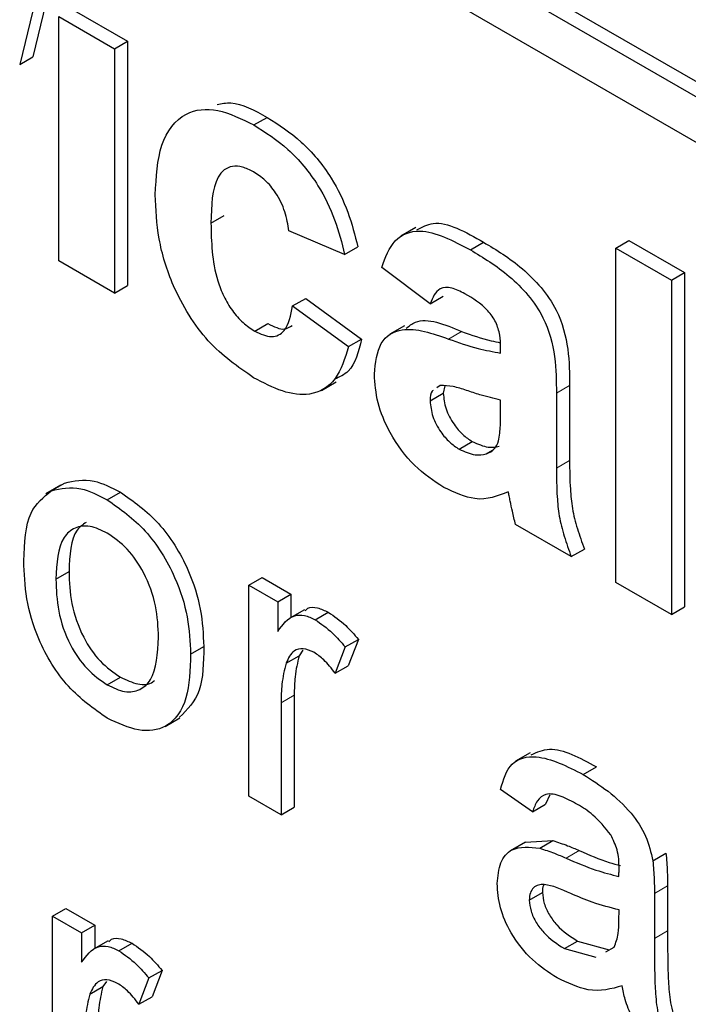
# Paper-space layout 'Blatt2' of a CAD drawing. Header units: millimetres. Extents: x 5 to 418, y 2 to 292.
# Tile 18 of 77: x 81.49 to 82.92, y 172.84 to 174.96. Entities that reach past the tile are written whole.
import ezdxf

# ---------------------------------------------------------------- set-up
doc = ezdxf.new("R2010")
doc.units = ezdxf.units.MM

psp = doc.layouts.new('Blatt2')

# ---------------------------------------------------------------- linework, layer by layer
at = {"color": 7, "linetype": 'Continuous', "lineweight": 25}
for p, q in [((75.6907, 179.0125), (86.3822, 172.8404)), ((75.6624, 178.9962), (86.3822, 172.8078)), ((86.3822, 172.7098), (75.6624, 178.8982)), ((81.5427, 174.9961), (81.5147, 174.8808)), ((81.5144, 174.9798), (81.4865, 174.8645)), ((81.5985, 174.9837), (81.7182, 174.9146)), ((81.5702, 174.4423), (81.5702, 174.9674)), ((81.5702, 174.9674), (81.6899, 174.8983)), ((81.6899, 174.8983), (81.7182, 174.9146)), ((81.7182, 174.9146), (81.7182, 174.3895)), ((81.6899, 174.8983), (81.6899, 174.3732)), ((81.4865, 174.8645), (81.5147, 174.8808)), ((81.9897, 174.7345), (82.018, 174.7508)), ((81.8973, 174.5238), (81.9256, 174.5401)), ((82.1845, 174.4562), (82.0648, 174.5068)), ((82.3371, 174.5141), (82.3053, 174.4957)), ((82.4545, 174.4661), (82.4828, 174.4825)), ((82.7669, 174.47), (82.7952, 174.4864)), ((82.7952, 174.4864), (82.9148, 174.4173)), ((82.1845, 174.4562), (82.2128, 174.4725)), ((82.7669, 174.47), (82.8865, 174.401)), ((82.7669, 173.7515), (82.7669, 174.47)), ((81.6899, 174.3732), (81.5702, 174.4423)), ((82.368, 174.3503), (82.2643, 174.4285)), ((82.8865, 174.401), (82.9148, 174.4173)), ((82.8865, 174.401), (82.8865, 173.6824)), ((82.9148, 174.4173), (82.9148, 173.6987)), ((81.6899, 174.3732), (81.7182, 174.3895)), ((82.0728, 174.3456), (82.1011, 174.3619)), ((82.1011, 174.3619), (82.2208, 174.2744)), ((82.368, 174.3503), (82.3963, 174.3666)), ((82.0728, 174.3456), (82.1925, 174.2581)), ((81.9913, 174.2913), (82.0196, 174.3077)), ((82.3132, 174.3031), (82.2814, 174.2848)), ((82.1925, 174.2581), (82.2208, 174.2744)), ((82.5196, 174.2443), (82.5196, 174.2574)), ((82.1344, 174.1641), (82.1663, 174.1825)), ((82.3899, 174.1749), (82.3824, 174.1695)), ((82.3998, 174.174), (82.3963, 174.1579)), ((82.6675, 174.1746), (82.6675, 174.0132)), ((82.368, 174.1415), (82.3963, 174.1579)), ((82.5196, 174.1169), (82.5196, 174.143)), ((82.6392, 174.1583), (82.6392, 173.9969)), ((82.4304, 174.0378), (82.4587, 174.0542)), ((82.4884, 174.0277), (82.502, 174.0355)), ((81.5745, 173.9605), (81.5426, 173.9421)), ((81.5543, 173.9485), (81.5826, 173.9649)), ((81.6746, 173.929), (81.7029, 173.9453)), ((82.6711, 173.8068), (82.5515, 173.8758)), ((82.6711, 173.8068), (82.6994, 173.8231)), ((81.5641, 173.7583), (81.5924, 173.7746)), ((81.9789, 173.7453), (82.0072, 173.7617)), ((81.9789, 173.2919), (81.9789, 173.7453)), ((81.9789, 173.7453), (82.0409, 173.7095)), ((82.0072, 173.7617), (82.0692, 173.7259)), ((82.8865, 173.6824), (82.7669, 173.7515)), ((82.0409, 173.7095), (82.0692, 173.7259)), ((82.0692, 173.7259), (82.0692, 173.676)), ((82.0409, 173.7095), (82.0409, 173.6463)), ((82.8865, 173.6824), (82.9148, 173.6987)), ((82.0983, 173.6927), (82.0665, 173.6744)), ((82.1211, 173.6712), (82.1494, 173.6875)), ((82.1856, 173.6127), (82.2139, 173.6291)), ((82.2139, 173.6291), (82.1923, 173.5725)), ((81.8535, 173.5973), (81.8818, 173.6137)), ((82.0585, 173.5777), (82.0867, 173.594)), ((82.0945, 173.6055), (82.0867, 173.594)), ((82.1856, 173.6127), (82.1641, 173.5562)), ((82.1641, 173.5562), (82.1923, 173.5725)), ((81.6746, 173.5312), (81.7029, 173.5475)), ((82.0761, 173.5093), (82.0761, 173.2684)), ((82.0478, 173.493), (82.0478, 173.2521)), ((81.7988, 173.4421), (81.8306, 173.4605)), ((82.5831, 173.3855), (82.5513, 173.3671)), ((82.697, 173.3387), (82.7253, 173.3551)), ((82.588, 173.2585), (82.5191, 173.3062)), ((82.0478, 173.2521), (81.9789, 173.2919)), ((82.6252, 173.2946), (82.6162, 173.2748)), ((82.0478, 173.2521), (82.0761, 173.2684)), ((82.588, 173.2585), (82.6162, 173.2748)), ((82.5726, 173.193), (82.5408, 173.1747)), ((82.5727, 173.1929), (82.6317, 173.1965)), ((82.6035, 173.1802), (82.6317, 173.1965)), ((82.8464, 173.153), (82.8747, 173.1694)), ((82.5811, 173.0689), (82.6093, 173.0852)), ((82.878, 173.0994), (82.878, 173.0024)), ((82.8498, 173.0831), (82.8498, 172.986)), ((81.5572, 173.034), (81.5855, 173.0504)), ((81.5855, 173.0504), (81.6475, 173.0146)), ((82.7737, 173.0247), (82.774, 173.0477)), ((81.5572, 172.5805), (81.5572, 173.034)), ((81.5572, 173.034), (81.6193, 172.9982)), ((81.6193, 172.9982), (81.6475, 173.0146)), ((81.6475, 173.0146), (81.6475, 172.9646)), ((81.6193, 172.9982), (81.6193, 172.935)), ((81.6766, 172.9814), (81.6448, 172.9631)), ((82.6564, 172.9644), (82.6847, 172.9807)), ((82.6847, 172.9807), (82.7525, 172.9621)), ((81.6995, 172.9599), (81.7277, 172.9762)), ((82.6564, 172.9644), (82.7242, 172.9458)), ((82.7457, 172.9578), (82.7634, 172.9677)), ((81.7639, 172.9014), (81.7922, 172.9177)), ((81.7922, 172.9177), (81.7707, 172.8612)), ((81.7639, 172.9014), (81.7424, 172.8448)), ((81.6368, 172.8664), (81.6651, 172.8827)), ((81.6728, 172.8941), (81.6651, 172.8827)), ((81.7424, 172.8448), (81.7707, 172.8612))]:
    psp.add_line(p, q, dxfattribs=at)
at = {"color": 7, "linetype": 'Continuous', "lineweight": 18}
for p, q in [((82.4074, 174.2745), (82.4357, 174.2909)), ((82.6392, 174.1583), (82.6675, 174.1746)), ((82.6392, 173.9969), (82.6675, 174.0132)), ((82.0478, 173.493), (82.0761, 173.5093)), ((82.6601, 173.1589), (82.6884, 173.1753)), ((82.8498, 173.0831), (82.878, 173.0994)), ((82.8498, 172.986), (82.878, 173.0024))]:
    psp.add_line(p, q, dxfattribs=at)
psp.add_arc((69.7119, 156.6094), 19.1339, 50.30384, 69.70154, dxfattribs=at)
at = {"color": 7, "linetype": 'Continuous', "lineweight": 25}
for points, knots in [([(81.9106, 174.7785), (81.9202, 174.7805), (81.9518, 174.7871), (81.9909, 174.7657), (82.018, 174.7508)], [0, 0, 0, 0, 0.305493, 1, 1, 1, 1]), ([(81.7776, 174.5847), (81.7797, 174.6223), (81.7838, 174.6975), (81.8345, 174.7641), (81.9104, 174.7735), (81.9632, 174.7475), (81.9897, 174.7345)], [0, 0, 0, 0, 0.2807075, 0.5596432, 0.7795037, 1, 1, 1, 1]), ([(82.018, 174.7508), (82.0427, 174.735), (82.092, 174.7036), (82.1548, 174.6287), (82.1941, 174.5469), (82.2065, 174.4973), (82.2128, 174.4725)], [0, 0, 0, 0, 0.280457, 0.559337, 0.779383, 1, 1, 1, 1]), ([(81.9897, 174.7345), (82.0144, 174.7187), (82.0637, 174.6873), (82.1265, 174.6123), (82.1658, 174.5306), (82.1783, 174.481), (82.1845, 174.4562)], [0, 0, 0, 0, 0.280457, 0.559337, 0.779383, 1, 1, 1, 1]), ([(81.9887, 174.6337), (81.9807, 174.6377), (81.9649, 174.6457), (81.9428, 174.647), (81.9248, 174.6391), (81.8992, 174.6071), (81.8982, 174.5608), (81.8973, 174.5238)], [0, 0, 0, 0, 0.125319, 0.250544, 0.375796, 0.501063, 1, 1, 1, 1]), ([(82.0648, 174.5068), (82.0626, 174.5204), (82.0581, 174.5475), (82.0394, 174.587), (82.0142, 174.6171), (81.9972, 174.6282), (81.9887, 174.6337)], [0, 0, 0, 0, 0.2805608, 0.5596483, 0.7796002, 1, 1, 1, 1]), ([(81.9888, 174.1914), (81.9552, 174.2147), (81.888, 174.2611), (81.8151, 174.3795), (81.7818, 174.4914), (81.779, 174.5536), (81.7776, 174.5847)], [0, 0, 0, 0, 0.279707, 0.558485, 0.778934, 1, 1, 1, 1]), ([(81.8973, 174.5238), (81.8981, 174.4833), (81.899, 174.4327), (81.9239, 174.3663), (81.9424, 174.3349), (81.9658, 174.3082), (81.9828, 174.297), (81.9913, 174.2913)], [0, 0, 0, 0, 0.499313, 0.62455, 0.749763, 0.874784, 1, 1, 1, 1]), ([(82.3397, 174.5089), (82.3509, 174.5151), (82.3889, 174.5359), (82.4439, 174.5046), (82.4828, 174.4825)], [0, 0, 0, 0, 0.294246, 1, 1, 1, 1]), ([(82.2643, 174.4285), (82.272, 174.4498), (82.2875, 174.4923), (82.3555, 174.5184), (82.4169, 174.486), (82.4545, 174.4661)], [0, 0, 0, 0, 0.280773, 0.559844, 1, 1, 1, 1]), ([(82.4828, 174.4825), (82.5106, 174.4658), (82.566, 174.4325), (82.6429, 174.3473), (82.6674, 174.2503), (82.6675, 174.1999), (82.6675, 174.1746)], [0, 0, 0, 0, 0.281738, 0.560028, 0.778339, 1, 1, 1, 1]), ([(82.4545, 174.4661), (82.4824, 174.4494), (82.5378, 174.4162), (82.6146, 174.3309), (82.6392, 174.2339), (82.6392, 174.1836), (82.6392, 174.1583)], [0, 0, 0, 0, 0.281738, 0.560028, 0.778339, 1, 1, 1, 1]), ([(82.4425, 174.3717), (82.433, 174.3767), (82.4141, 174.3866), (82.3827, 174.3851), (82.3736, 174.3635), (82.368, 174.3503)], [0, 0, 0, 0, 0.2812448, 0.5605628, 1, 1, 1, 1]), ([(82.5196, 174.2574), (82.5193, 174.2658), (82.5187, 174.2825), (82.5106, 174.311), (82.484, 174.3475), (82.4597, 174.3617), (82.4425, 174.3717)], [0, 0, 0, 0, 0.187536, 0.374316, 0.560024, 1, 1, 1, 1]), ([(76.5006, 174.3407), (76.6908, 174.2714), (77.244, 174.0699), (78.1737, 173.6527), (79.2868, 173.0564), (80.4018, 172.355), (81.2952, 171.7149), (81.8133, 171.304), (81.9651, 171.1836)], [0, 0, 0, 0, 0.106109, 0.308603, 0.511101, 0.713584, 0.916095, 1, 1, 1, 1]), ([(81.9913, 174.2913), (82.0038, 174.2856), (82.0288, 174.2742), (82.0623, 174.2931), (82.0688, 174.3257), (82.0728, 174.3456)], [0, 0, 0, 0, 0.28016, 0.558978, 1, 1, 1, 1]), ([(82.3166, 174.2975), (82.323, 174.3025), (82.3521, 174.3255), (82.399, 174.3061), (82.4357, 174.2909)], [0, 0, 0, 0, 0.21796, 1, 1, 1, 1]), ([(82.0196, 174.3077), (82.0325, 174.3012), (82.0531, 174.2909), (82.0666, 174.3003), (82.0716, 174.3039)], [0, 0, 0, 0, 0.628112, 1, 1, 1, 1]), ([(82.2483, 174.199), (82.2509, 174.2233), (82.2561, 174.272), (82.316, 174.3065), (82.3726, 174.2867), (82.4074, 174.2745)], [0, 0, 0, 0, 0.279667, 0.558309, 1, 1, 1, 1]), ([(82.2208, 174.2744), (82.2142, 174.2476), (82.2041, 174.2067), (82.1735, 174.1929), (82.163, 174.1881)], [0, 0, 0, 0, 0.655166, 1, 1, 1, 1]), ([(82.4074, 174.2745), (82.4287, 174.2671), (82.4668, 174.2538), (82.5034, 174.2472), (82.5196, 174.2443)], [0, 0, 0, 0, 0.560213, 1, 1, 1, 1]), ([(82.4357, 174.2909), (82.457, 174.2832), (82.4852, 174.2731), (82.5123, 174.2679), (82.5188, 174.2666)], [0, 0, 0, 0, 0.7594674, 1, 1, 1, 1]), ([(82.1925, 174.2581), (82.1849, 174.2329), (82.1698, 174.1827), (82.116, 174.1503), (82.0513, 174.1588), (82.0097, 174.1806), (81.9888, 174.1914)], [0, 0, 0, 0, 0.280244, 0.559157, 0.779326, 1, 1, 1, 1]), ([(82.3972, 173.9557), (82.3758, 173.9698), (82.3333, 173.9978), (82.2822, 174.0667), (82.2526, 174.1386), (82.2498, 174.1788), (82.2483, 174.199)], [0, 0, 0, 0, 0.280489, 0.55953, 0.779597, 1, 1, 1, 1]), ([(82.5196, 174.143), (82.5048, 174.1467), (82.4805, 174.1527), (82.4462, 174.1641), (82.417, 174.1736), (82.3989, 174.1745), (82.3899, 174.1749)], [0, 0, 0, 0, 0.3401931, 0.5603772, 0.7805083, 1, 1, 1, 1]), ([(82.3746, 174.1637), (82.3738, 174.1633), (82.3684, 174.1597), (82.3682, 174.15), (82.368, 174.1415)], [0, 0, 0, 0, 0.130405, 1, 1, 1, 1]), ([(82.3963, 174.1579), (82.3974, 174.1469), (82.3998, 174.1249), (82.4171, 174.0925), (82.4376, 174.0681), (82.4517, 174.0588), (82.4587, 174.0542)], [0, 0, 0, 0, 0.279294, 0.55914, 0.779446, 1, 1, 1, 1]), ([(82.368, 174.1415), (82.3692, 174.1305), (82.3715, 174.1085), (82.3888, 174.0762), (82.4094, 174.0518), (82.4234, 174.0425), (82.4304, 174.0378)], [0, 0, 0, 0, 0.279294, 0.55914, 0.779446, 1, 1, 1, 1]), ([(82.5152, 174.0555), (82.5168, 174.0665), (82.5196, 174.086), (82.5196, 174.1075), (82.5196, 174.1169)], [0, 0, 0, 0, 0.559676, 1, 1, 1, 1]), ([(82.4304, 174.0378), (82.4422, 174.0326), (82.4631, 174.0231), (82.4807, 174.0263), (82.4884, 174.0277)], [0, 0, 0, 0, 0.559341, 1, 1, 1, 1]), ([(82.4587, 174.0542), (82.4704, 174.0489), (82.4914, 174.0395), (82.5089, 174.0426), (82.5167, 174.044)], [0, 0, 0, 0, 0.559341, 1, 1, 1, 1]), ([(82.4884, 174.0277), (82.4951, 174.0306), (82.507, 174.0358), (82.5127, 174.0495), (82.5152, 174.0555)], [0, 0, 0, 0, 0.559867, 1, 1, 1, 1]), ([(82.6392, 173.9969), (82.6395, 173.9766), (82.6399, 173.9431), (82.6443, 173.8943), (82.6553, 173.8506), (82.6659, 173.8214), (82.6711, 173.8068)], [0, 0, 0, 0, 0.340129, 0.560069, 0.779965, 1, 1, 1, 1]), ([(82.6675, 174.0132), (82.6678, 173.9929), (82.6682, 173.9594), (82.6726, 173.9106), (82.6836, 173.8669), (82.6941, 173.8377), (82.6994, 173.8231)], [0, 0, 0, 0, 0.340129, 0.560069, 0.779965, 1, 1, 1, 1]), ([(81.5826, 173.9649), (81.603, 173.9694), (81.6394, 173.9776), (81.6835, 173.9552), (81.7029, 173.9453)], [0, 0, 0, 0, 0.559033, 1, 1, 1, 1]), ([(81.5543, 173.9485), (81.5747, 173.9531), (81.6112, 173.9613), (81.6552, 173.9389), (81.6746, 173.929)], [0, 0, 0, 0, 0.559033, 1, 1, 1, 1]), ([(82.5359, 173.9463), (82.5133, 173.9371), (82.4728, 173.9206), (82.4203, 173.945), (82.3972, 173.9557)], [0, 0, 0, 0, 0.559709, 1, 1, 1, 1]), ([(81.4952, 173.7978), (81.4968, 173.8359), (81.4995, 173.9037), (81.5376, 173.9349), (81.5543, 173.9485)], [0, 0, 0, 0, 0.560963, 1, 1, 1, 1]), ([(81.7029, 173.9453), (81.7311, 173.9254), (81.7875, 173.8857), (81.8489, 173.7866), (81.8783, 173.6922), (81.8806, 173.6399), (81.8818, 173.6137)], [0, 0, 0, 0, 0.279556, 0.5586, 0.778991, 1, 1, 1, 1]), ([(82.5401, 173.9264), (82.5394, 173.9301), (82.5382, 173.9367), (82.5366, 173.9434), (82.5359, 173.9463)], [0, 0, 0, 0, 0.560047, 1, 1, 1, 1]), ([(81.6746, 173.929), (81.7028, 173.9091), (81.7592, 173.8694), (81.8206, 173.7703), (81.85, 173.6759), (81.8523, 173.6235), (81.8535, 173.5973)], [0, 0, 0, 0, 0.279556, 0.5586, 0.778991, 1, 1, 1, 1]), ([(82.5515, 173.8758), (82.5492, 173.8853), (82.5451, 173.9023), (82.5417, 173.919), (82.5401, 173.9264)], [0, 0, 0, 0, 0.559958, 1, 1, 1, 1]), ([(81.6746, 173.8574), (81.662, 173.8634), (81.6367, 173.8754), (81.6038, 173.8708), (81.569, 173.8406), (81.5661, 173.7922), (81.5641, 173.7583)], [0, 0, 0, 0, 0.1871365, 0.3740246, 0.5610972, 1, 1, 1, 1]), ([(81.6289, 173.8804), (81.6221, 173.8755), (81.5955, 173.8565), (81.5937, 173.8096), (81.5924, 173.7746)], [0, 0, 0, 0, 0.254643, 1, 1, 1, 1]), ([(81.7846, 173.6334), (81.7838, 173.6555), (81.7821, 173.6995), (81.7578, 173.7685), (81.7187, 173.8264), (81.6893, 173.847), (81.6746, 173.8574)], [0, 0, 0, 0, 0.281064, 0.560316, 0.780174, 1, 1, 1, 1]), ([(81.6746, 173.4596), (81.6458, 173.4797), (81.5882, 173.52), (81.5256, 173.622), (81.4985, 173.7179), (81.4963, 173.7711), (81.4952, 173.7978)], [0, 0, 0, 0, 0.279616, 0.558371, 0.778858, 1, 1, 1, 1]), ([(81.5924, 173.7746), (81.5932, 173.7522), (81.5949, 173.7077), (81.6181, 173.6376), (81.6582, 173.5789), (81.688, 173.558), (81.7029, 173.5475)], [0, 0, 0, 0, 0.281129, 0.560384, 0.780159, 1, 1, 1, 1]), ([(81.5641, 173.7583), (81.565, 173.7359), (81.5666, 173.6913), (81.5898, 173.6212), (81.6299, 173.5625), (81.6597, 173.5416), (81.6746, 173.5312)], [0, 0, 0, 0, 0.281129, 0.560384, 0.780159, 1, 1, 1, 1]), ([(82.0997, 173.6906), (82.1016, 173.6926), (82.1078, 173.6995), (82.1262, 173.6981), (82.1417, 173.6911), (82.1494, 173.6875)], [0, 0, 0, 0, 0.169155, 0.584525, 1, 1, 1, 1]), ([(82.0409, 173.6463), (82.0512, 173.6605), (82.0656, 173.6804), (82.0976, 173.6824), (82.1133, 173.6749), (82.1211, 173.6712)], [0, 0, 0, 0, 0.5595991, 0.7797717, 1, 1, 1, 1]), ([(82.1494, 173.6875), (82.1621, 173.6788), (82.1848, 173.6632), (82.205, 173.6395), (82.2139, 173.6291)], [0, 0, 0, 0, 0.5595462, 1, 1, 1, 1]), ([(82.1211, 173.6712), (82.1338, 173.6625), (82.1565, 173.6468), (82.1767, 173.6232), (82.1856, 173.6127)], [0, 0, 0, 0, 0.5595462, 1, 1, 1, 1]), ([(81.6746, 173.5312), (81.6873, 173.5251), (81.7128, 173.513), (81.7457, 173.5187), (81.7802, 173.5501), (81.7828, 173.599), (81.7846, 173.6334)], [0, 0, 0, 0, 0.187044, 0.373945, 0.560983, 1, 1, 1, 1]), ([(81.8535, 173.5973), (81.8525, 173.5641), (81.8506, 173.4978), (81.8086, 173.4372), (81.7432, 173.4279), (81.6975, 173.449), (81.6746, 173.4596)], [0, 0, 0, 0, 0.281033, 0.559513, 0.779602, 1, 1, 1, 1]), ([(81.8818, 173.6137), (81.8814, 173.5795), (81.8806, 173.5128), (81.8464, 173.4784), (81.8298, 173.4616)], [0, 0, 0, 0, 0.512915, 1, 1, 1, 1]), ([(82.1184, 173.6012), (82.1106, 173.6046), (82.0949, 173.6114), (82.0713, 173.6051), (82.0633, 173.5881), (82.0585, 173.5777)], [0, 0, 0, 0, 0.280305, 0.560911, 1, 1, 1, 1]), ([(82.0867, 173.594), (82.0832, 173.5793), (82.077, 173.553), (82.0764, 173.5227), (82.0761, 173.5093)], [0, 0, 0, 0, 0.559888, 1, 1, 1, 1]), ([(82.1641, 173.5562), (82.1562, 173.5665), (82.1422, 173.5849), (82.1257, 173.5962), (82.1184, 173.6012)], [0, 0, 0, 0, 0.560116, 1, 1, 1, 1]), ([(82.0585, 173.5777), (82.055, 173.563), (82.0487, 173.5367), (82.0481, 173.5064), (82.0478, 173.493)], [0, 0, 0, 0, 0.559888, 1, 1, 1, 1]), ([(81.7029, 173.5475), (81.7154, 173.5417), (81.7405, 173.5302), (81.7661, 173.5313), (81.7748, 173.5397), (81.7759, 173.5408)], [0, 0, 0, 0, 0.465388, 0.930416, 1, 1, 1, 1]), ([(82.5852, 173.3811), (82.5978, 173.3866), (82.6365, 173.4035), (82.6895, 173.3746), (82.7253, 173.3551)], [0, 0, 0, 0, 0.323837, 1, 1, 1, 1]), ([(82.5191, 173.3062), (82.5254, 173.3273), (82.538, 173.3692), (82.6059, 173.3849), (82.6624, 173.3563), (82.697, 173.3387)], [0, 0, 0, 0, 0.2804297, 0.5593032, 1, 1, 1, 1]), ([(82.697, 173.3387), (82.7329, 173.3158), (82.7829, 173.2838), (82.8344, 173.2066), (82.8424, 173.1709), (82.8464, 173.153)], [0, 0, 0, 0, 0.559253, 0.779195, 1, 1, 1, 1]), ([(82.6846, 173.2743), (82.6729, 173.2806), (82.6495, 173.2933), (82.6169, 173.3002), (82.597, 173.2836), (82.591, 173.2669), (82.588, 173.2585)], [0, 0, 0, 0, 0.280855, 0.559751, 0.7795, 1, 1, 1, 1]), ([(82.7562, 173.209), (82.7438, 173.2244), (82.7215, 173.2521), (82.6959, 173.2675), (82.6846, 173.2743)], [0, 0, 0, 0, 0.557871, 1, 1, 1, 1]), ([(82.6317, 173.1965), (82.6422, 173.1931), (82.661, 173.1871), (82.68, 173.1789), (82.6884, 173.1753)], [0, 0, 0, 0, 0.5599184, 1, 1, 1, 1]), ([(82.774, 173.1378), (82.7737, 173.1507), (82.7733, 173.1735), (82.7614, 173.1982), (82.7562, 173.209)], [0, 0, 0, 0, 0.561903, 1, 1, 1, 1]), ([(82.5122, 173.1042), (82.5137, 173.1201), (82.5167, 173.1518), (82.5469, 173.1864), (82.582, 173.1825), (82.6035, 173.1802)], [0, 0, 0, 0, 0.280458, 0.560983, 1, 1, 1, 1]), ([(82.6035, 173.1802), (82.6139, 173.1768), (82.6327, 173.1708), (82.6517, 173.1625), (82.6601, 173.1589)], [0, 0, 0, 0, 0.5599184, 1, 1, 1, 1]), ([(82.6884, 173.1753), (82.7099, 173.1658), (82.7399, 173.1526), (82.7689, 173.1449), (82.7771, 173.1428)], [0, 0, 0, 0, 0.719639, 1, 1, 1, 1]), ([(82.6601, 173.1589), (82.6816, 173.1496), (82.72, 173.1331), (82.7573, 173.1236), (82.7737, 173.1195)], [0, 0, 0, 0, 0.560185, 1, 1, 1, 1]), ([(82.8464, 173.153), (82.8476, 173.1397), (82.8497, 173.1159), (82.8498, 173.0931), (82.8498, 173.0831)], [0, 0, 0, 0, 0.559817, 1, 1, 1, 1]), ([(82.8747, 173.1694), (82.8759, 173.156), (82.878, 173.1322), (82.878, 173.1095), (82.878, 173.0994)], [0, 0, 0, 0, 0.559817, 1, 1, 1, 1]), ([(82.7737, 173.1195), (82.7737, 173.1229), (82.7738, 173.129), (82.7739, 173.1351), (82.774, 173.1378)], [0, 0, 0, 0, 0.560023, 1, 1, 1, 1]), ([(82.6407, 172.9018), (82.6227, 172.9134), (82.5869, 172.9365), (82.5423, 172.9924), (82.5158, 173.0532), (82.5134, 173.0872), (82.5122, 173.1042)], [0, 0, 0, 0, 0.280815, 0.55969, 0.779696, 1, 1, 1, 1]), ([(82.6703, 173.0828), (82.6507, 173.0917), (82.6261, 173.1029), (82.6001, 173.102), (82.5896, 173.096), (82.5825, 173.085), (82.5815, 173.0743), (82.5811, 173.0689)], [0, 0, 0, 0, 0.50028, 0.625326, 0.750269, 0.875147, 1, 1, 1, 1]), ([(82.6126, 173.1019), (82.6123, 173.1014), (82.6096, 173.0974), (82.6095, 173.0909), (82.6093, 173.0852)], [0, 0, 0, 0, 0.114706, 1, 1, 1, 1]), ([(82.6093, 173.0852), (82.6101, 173.0774), (82.6115, 173.0617), (82.6237, 173.0364), (82.6474, 173.0048), (82.6693, 172.9906), (82.6847, 172.9807)], [0, 0, 0, 0, 0.186565, 0.373467, 0.560613, 1, 1, 1, 1]), ([(82.5811, 173.0689), (82.5818, 173.0611), (82.5833, 173.0453), (82.5954, 173.0201), (82.6191, 172.9885), (82.641, 172.9743), (82.6564, 172.9644)], [0, 0, 0, 0, 0.186565, 0.373467, 0.560613, 1, 1, 1, 1]), ([(82.774, 173.0477), (82.7549, 173.0525), (82.7208, 173.0612), (82.6857, 173.0762), (82.6703, 173.0828)], [0, 0, 0, 0, 0.55976, 1, 1, 1, 1]), ([(82.7634, 172.9677), (82.767, 172.9771), (82.7733, 172.9938), (82.7736, 173.0153), (82.7737, 173.0247)], [0, 0, 0, 0, 0.558995, 1, 1, 1, 1]), ([(82.878, 173.0024), (82.8781, 172.9796), (82.8783, 172.9421), (82.8797, 172.8894), (82.8841, 172.8428), (82.8938, 172.8099), (82.8987, 172.7935)], [0, 0, 0, 0, 0.340206, 0.560339, 0.780175, 1, 1, 1, 1]), ([(81.6781, 172.9793), (81.6799, 172.9813), (81.6862, 172.9882), (81.7046, 172.9868), (81.72, 172.9797), (81.7277, 172.9762)], [0, 0, 0, 0, 0.1691554, 0.5845251, 1, 1, 1, 1]), ([(82.8498, 172.986), (82.8498, 172.9633), (82.85, 172.9258), (82.8514, 172.8731), (82.8558, 172.8264), (82.8656, 172.7936), (82.8704, 172.7772)], [0, 0, 0, 0, 0.340206, 0.560339, 0.780175, 1, 1, 1, 1]), ([(81.6193, 172.935), (81.6296, 172.9492), (81.6439, 172.9691), (81.6759, 172.9711), (81.6916, 172.9636), (81.6995, 172.9599)], [0, 0, 0, 0, 0.559599, 0.779772, 1, 1, 1, 1]), ([(81.6995, 172.9599), (81.7121, 172.9512), (81.7348, 172.9355), (81.755, 172.9118), (81.7639, 172.9014)], [0, 0, 0, 0, 0.5595462, 1, 1, 1, 1]), ([(81.7277, 172.9762), (81.7404, 172.9675), (81.7631, 172.9519), (81.7833, 172.9282), (81.7922, 172.9177)], [0, 0, 0, 0, 0.5595462, 1, 1, 1, 1]), ([(81.6968, 172.8898), (81.6889, 172.8933), (81.6733, 172.9001), (81.6497, 172.8938), (81.6417, 172.8768), (81.6368, 172.8664)], [0, 0, 0, 0, 0.280305, 0.560911, 1, 1, 1, 1]), ([(82.7809, 172.8846), (82.7574, 172.8779), (82.7154, 172.8661), (82.6635, 172.8909), (82.6407, 172.9018)], [0, 0, 0, 0, 0.559971, 1, 1, 1, 1]), ([(81.6651, 172.8827), (81.6616, 172.868), (81.6553, 172.8417), (81.6547, 172.8114), (81.6544, 172.798)], [0, 0, 0, 0, 0.559888, 1, 1, 1, 1]), ([(81.7424, 172.8448), (81.7345, 172.8552), (81.7205, 172.8736), (81.704, 172.8849), (81.6968, 172.8898)], [0, 0, 0, 0, 0.560116, 1, 1, 1, 1]), ([(82.8015, 172.817), (82.7961, 172.8297), (82.7863, 172.8526), (82.7825, 172.8748), (82.7809, 172.8846)], [0, 0, 0, 0, 0.559697, 1, 1, 1, 1]), ([(81.6368, 172.8664), (81.6333, 172.8517), (81.6271, 172.8254), (81.6264, 172.795), (81.6261, 172.7817)], [0, 0, 0, 0, 0.559888, 1, 1, 1, 1])]:
    psp.add_open_spline(points, degree=3, knots=knots, dxfattribs=at)

doc.saveas('drawing.dxf')
